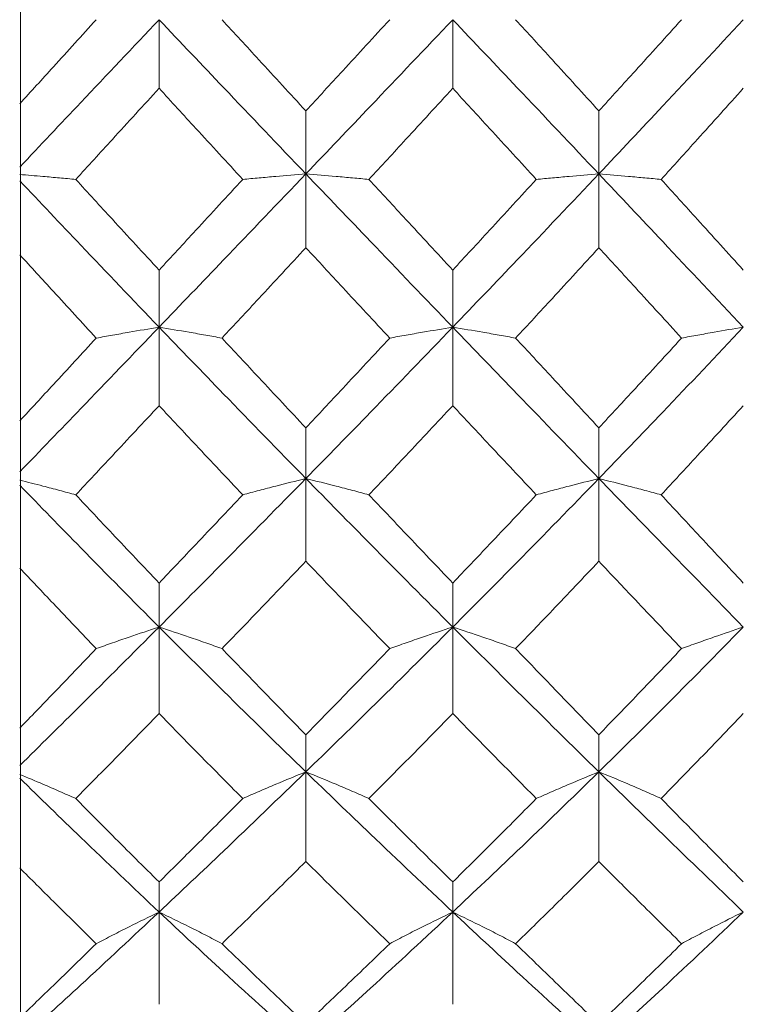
# Model space of a CAD drawing. Header units: inches. Extents: x 0.8 to 21, y 1.2 to 16.5.
# Tile 23 of 88: x 3.569 to 3.725, y 8.418 to 8.63. Entities that reach past the tile are written whole.
import ezdxf

# ---------------------------------------------------------------- set-up
doc = ezdxf.new("R2010")
doc.units = ezdxf.units.IN
doc.header["$MEASUREMENT"] = 0

msp = doc.modelspace()

# ---------------------------------------------------------------- linework, layer by layer
at = {"color": 7, "linetype": 'Continuous', "lineweight": 15}
for p, q in [((3.56938, 8.61201), (3.56938, 8.64811)), ((3.5992, 8.63005), (3.5992, 8.6153)), ((3.6623, 8.63005), (3.6623, 8.6153)), ((3.56938, 8.60889), (3.56938, 8.61201)), ((3.63074, 8.5969), (3.63074, 8.61045)), ((3.6937, 8.5969), (3.6937, 8.61045)), ((3.56938, 8.60899), (3.56938, 8.5795)), ((3.63074, 8.5969), (3.63074, 8.58104)), ((3.6937, 8.5969), (3.6937, 8.58104)), ((3.56938, 8.54385), (3.56938, 8.5795)), ((3.5992, 8.56396), (3.5992, 8.57622)), ((3.6623, 8.56396), (3.6623, 8.57622)), ((3.5992, 8.56396), (3.5992, 8.54708)), ((3.6623, 8.56396), (3.6623, 8.54708)), ((3.56938, 8.54079), (3.56938, 8.54385)), ((3.63074, 8.53142), (3.63074, 8.54232)), ((3.6937, 8.53142), (3.6937, 8.54232)), ((3.56938, 8.54089), (3.56938, 8.51214)), ((3.63074, 8.53142), (3.63074, 8.51363)), ((3.6937, 8.53142), (3.6937, 8.51363)), ((3.56938, 8.47781), (3.56938, 8.51214)), ((3.5992, 8.49949), (3.5992, 8.50896)), ((3.6623, 8.49949), (3.6623, 8.50896)), ((3.5992, 8.49949), (3.5992, 8.4809)), ((3.6623, 8.49949), (3.6623, 8.4809)), ((3.56938, 8.47489), (3.56938, 8.47781)), ((3.56938, 8.47499), (3.56938, 8.44769)), ((3.63074, 8.46837), (3.63074, 8.47635)), ((3.6937, 8.46837), (3.6937, 8.47635)), ((3.63074, 8.46837), (3.63074, 8.44909)), ((3.6937, 8.46837), (3.6937, 8.44909)), ((3.56938, 8.41553), (3.56938, 8.44769)), ((3.5992, 8.43824), (3.5992, 8.44469)), ((3.6623, 8.43824), (3.6623, 8.44469)), ((3.5992, 8.43824), (3.5992, 8.4184)), ((3.6623, 8.43824), (3.6623, 8.4184))]:
    msp.add_line(p, q, dxfattribs=at)
for points, knots in [([(3.58571, 8.63005), (3.58263, 8.62667), (3.57714, 8.62065), (3.57167, 8.61462), (3.56926, 8.61197)], [0, 0, 0, 0, 0.560705, 1, 1, 1, 1]), ([(3.5992, 8.63005), (3.59359, 8.62413), (3.58359, 8.61357), (3.57363, 8.603), (3.56926, 8.59836)], [0, 0, 0, 0, 0.561157, 1, 1, 1, 1]), ([(3.63074, 8.5969), (3.62484, 8.60308), (3.61432, 8.61411), (3.60381, 8.62518), (3.5992, 8.63005)], [0, 0, 0, 0, 0.560487, 1, 1, 1, 1]), ([(3.63074, 8.61045), (3.62737, 8.61411), (3.62137, 8.62064), (3.61536, 8.62717), (3.61272, 8.63005)], [0, 0, 0, 0, 0.560181, 1, 1, 1, 1]), ([(3.64876, 8.63005), (3.64539, 8.62639), (3.63939, 8.61985), (3.63338, 8.61332), (3.63074, 8.61045)], [0, 0, 0, 0, 0.5599442, 1, 1, 1, 1]), ([(3.6623, 8.63005), (3.65642, 8.62386), (3.6459, 8.61279), (3.63537, 8.60176), (3.63074, 8.5969)], [0, 0, 0, 0, 0.559746, 1, 1, 1, 1]), ([(3.6937, 8.5969), (3.68786, 8.60308), (3.67741, 8.61413), (3.66693, 8.62518), (3.6623, 8.63005)], [0, 0, 0, 0, 0.559005, 1, 1, 1, 1]), ([(3.6937, 8.61045), (3.69037, 8.61411), (3.68442, 8.62064), (3.67845, 8.62717), (3.67582, 8.63005)], [0, 0, 0, 0, 0.559351, 1, 1, 1, 1]), ([(3.71147, 8.63005), (3.70817, 8.62639), (3.70225, 8.61985), (3.69632, 8.61332), (3.6937, 8.61045)], [0, 0, 0, 0, 0.559115, 1, 1, 1, 1]), ([(3.72474, 8.63005), (3.71898, 8.62386), (3.70867, 8.61277), (3.69829, 8.60176), (3.6937, 8.5969)], [0, 0, 0, 0, 0.558266, 1, 1, 1, 1]), ([(3.5992, 8.6153), (3.59585, 8.61164), (3.58987, 8.60512), (3.58391, 8.59859), (3.58129, 8.59572)], [0, 0, 0, 0, 0.560596, 1, 1, 1, 1]), ([(3.61718, 8.59572), (3.61382, 8.59938), (3.60782, 8.60589), (3.60183, 8.61243), (3.5992, 8.6153)], [0, 0, 0, 0, 0.56036, 1, 1, 1, 1]), ([(3.6623, 8.6153), (3.65895, 8.61164), (3.65295, 8.60511), (3.64694, 8.59859), (3.6443, 8.59572)], [0, 0, 0, 0, 0.559766, 1, 1, 1, 1]), ([(3.68025, 8.59572), (3.67691, 8.59937), (3.67093, 8.6059), (3.66494, 8.61242), (3.6623, 8.6153)], [0, 0, 0, 0, 0.5595289, 1, 1, 1, 1]), ([(3.72474, 8.6153), (3.72146, 8.61164), (3.71558, 8.6051), (3.70969, 8.59859), (3.70709, 8.59572)], [0, 0, 0, 0, 0.558937, 1, 1, 1, 1]), ([(3.58129, 8.59572), (3.58013, 8.59583), (3.5778, 8.59604), (3.5738, 8.5964), (3.57092, 8.59664), (3.56924, 8.59679)], [0, 0, 0, 0, 0.295125, 0.59025, 1, 1, 1, 1]), ([(3.5992, 8.56396), (3.59359, 8.56982), (3.58359, 8.58026), (3.57363, 8.59081), (3.56926, 8.59544)], [0, 0, 0, 0, 0.561157, 1, 1, 1, 1]), ([(3.5992, 8.57622), (3.59585, 8.57985), (3.58987, 8.58634), (3.58391, 8.59286), (3.58129, 8.59572)], [0, 0, 0, 0, 0.560596, 1, 1, 1, 1]), ([(3.63074, 8.5969), (3.62484, 8.59073), (3.61432, 8.57972), (3.60381, 8.56877), (3.5992, 8.56396)], [0, 0, 0, 0, 0.560487, 1, 1, 1, 1]), ([(3.61718, 8.59572), (3.61382, 8.59208), (3.60782, 8.58557), (3.60183, 8.57907), (3.5992, 8.57622)], [0, 0, 0, 0, 0.56036, 1, 1, 1, 1]), ([(3.61718, 8.59572), (3.61835, 8.59583), (3.62068, 8.59604), (3.62517, 8.59644), (3.62856, 8.59672), (3.63074, 8.5969)], [0, 0, 0, 0, 0.264562, 0.529124, 1, 1, 1, 1]), ([(3.6443, 8.59572), (3.64313, 8.59583), (3.6408, 8.59604), (3.6363, 8.59644), (3.63291, 8.59672), (3.63074, 8.5969)], [0, 0, 0, 0, 0.264517, 0.529035, 1, 1, 1, 1]), ([(3.6623, 8.56396), (3.65642, 8.57009), (3.6459, 8.58103), (3.63537, 8.59205), (3.63074, 8.5969)], [0, 0, 0, 0, 0.559746, 1, 1, 1, 1]), ([(3.6623, 8.57622), (3.65895, 8.57985), (3.65295, 8.58635), (3.64694, 8.59286), (3.6443, 8.59572)], [0, 0, 0, 0, 0.5597658, 1, 1, 1, 1]), ([(3.6937, 8.5969), (3.68786, 8.59073), (3.67741, 8.5797), (3.66693, 8.56877), (3.6623, 8.56396)], [0, 0, 0, 0, 0.559005, 1, 1, 1, 1]), ([(3.68025, 8.59572), (3.67691, 8.59208), (3.67093, 8.58556), (3.66494, 8.57908), (3.6623, 8.57622)], [0, 0, 0, 0, 0.559529, 1, 1, 1, 1]), ([(3.68025, 8.59572), (3.68142, 8.59583), (3.68374, 8.59604), (3.6882, 8.59644), (3.69156, 8.59672), (3.6937, 8.5969)], [0, 0, 0, 0, 0.265507, 0.531014, 1, 1, 1, 1]), ([(3.70709, 8.59572), (3.70593, 8.59583), (3.70362, 8.59604), (3.69918, 8.59644), (3.69584, 8.59672), (3.6937, 8.5969)], [0, 0, 0, 0, 0.266089, 0.532178, 1, 1, 1, 1]), ([(3.72474, 8.56396), (3.71898, 8.57008), (3.70867, 8.58105), (3.69829, 8.59205), (3.6937, 8.5969)], [0, 0, 0, 0, 0.558266, 1, 1, 1, 1]), ([(3.72474, 8.57622), (3.72146, 8.57985), (3.71558, 8.58635), (3.70969, 8.59286), (3.70709, 8.59572)], [0, 0, 0, 0, 0.558937, 1, 1, 1, 1]), ([(3.63074, 8.58104), (3.62737, 8.5774), (3.62137, 8.57091), (3.61536, 8.56445), (3.61272, 8.56161)], [0, 0, 0, 0, 0.560181, 1, 1, 1, 1]), ([(3.64876, 8.56161), (3.64539, 8.56523), (3.63939, 8.57169), (3.63338, 8.57818), (3.63074, 8.58104)], [0, 0, 0, 0, 0.559944, 1, 1, 1, 1]), ([(3.6937, 8.58104), (3.69037, 8.5774), (3.68442, 8.57091), (3.67845, 8.56445), (3.67582, 8.56161)], [0, 0, 0, 0, 0.559351, 1, 1, 1, 1]), ([(3.71147, 8.56161), (3.70817, 8.56523), (3.70225, 8.5717), (3.69632, 8.57818), (3.6937, 8.58104)], [0, 0, 0, 0, 0.559115, 1, 1, 1, 1]), ([(3.58571, 8.56161), (3.58263, 8.56495), (3.57714, 8.5709), (3.57167, 8.57689), (3.56926, 8.57953)], [0, 0, 0, 0, 0.560705, 1, 1, 1, 1]), ([(3.5992, 8.56396), (3.59359, 8.55812), (3.58359, 8.54771), (3.57363, 8.53738), (3.56926, 8.53285)], [0, 0, 0, 0, 0.561157, 1, 1, 1, 1]), ([(3.58571, 8.56161), (3.58687, 8.56182), (3.5892, 8.56224), (3.59367, 8.56303), (3.59704, 8.5636), (3.5992, 8.56396)], [0, 0, 0, 0, 0.265191, 0.530381, 1, 1, 1, 1]), ([(3.61272, 8.56161), (3.61156, 8.56182), (3.60922, 8.56224), (3.60474, 8.56303), (3.60136, 8.56359), (3.5992, 8.56396)], [0, 0, 0, 0, 0.264833, 0.529665, 1, 1, 1, 1]), ([(3.63074, 8.53142), (3.62484, 8.53746), (3.61432, 8.54824), (3.60381, 8.55916), (3.5992, 8.56396)], [0, 0, 0, 0, 0.560487, 1, 1, 1, 1]), ([(3.6623, 8.56396), (3.65642, 8.55785), (3.6459, 8.54694), (3.63537, 8.53616), (3.63074, 8.53142)], [0, 0, 0, 0, 0.559746, 1, 1, 1, 1]), ([(3.64876, 8.56161), (3.64993, 8.56182), (3.65226, 8.56224), (3.65675, 8.56303), (3.66014, 8.56359), (3.6623, 8.56396)], [0, 0, 0, 0, 0.264668, 0.529335, 1, 1, 1, 1]), ([(3.67582, 8.56161), (3.67465, 8.56182), (3.67232, 8.56224), (3.66785, 8.56303), (3.66447, 8.5636), (3.6623, 8.56396)], [0, 0, 0, 0, 0.264936, 0.529872, 1, 1, 1, 1]), ([(3.6937, 8.53142), (3.68786, 8.53746), (3.67741, 8.54826), (3.66693, 8.55915), (3.6623, 8.56396)], [0, 0, 0, 0, 0.559005, 1, 1, 1, 1]), ([(3.72474, 8.56396), (3.71898, 8.55785), (3.70867, 8.54692), (3.69829, 8.53617), (3.6937, 8.53142)], [0, 0, 0, 0, 0.558266, 1, 1, 1, 1]), ([(3.71147, 8.56161), (3.71263, 8.56182), (3.71494, 8.56225), (3.71934, 8.56303), (3.72264, 8.5636), (3.72474, 8.56396)], [0, 0, 0, 0, 0.267081, 0.534161, 1, 1, 1, 1]), ([(3.58571, 8.56161), (3.58263, 8.55828), (3.57714, 8.55233), (3.57167, 8.54641), (3.56926, 8.54381)], [0, 0, 0, 0, 0.560705, 1, 1, 1, 1]), ([(3.63074, 8.54232), (3.62737, 8.54591), (3.62137, 8.55232), (3.61536, 8.55877), (3.61272, 8.56161)], [0, 0, 0, 0, 0.5601813, 1, 1, 1, 1]), ([(3.64876, 8.56161), (3.64539, 8.558), (3.63939, 8.55155), (3.63338, 8.54514), (3.63074, 8.54232)], [0, 0, 0, 0, 0.559944, 1, 1, 1, 1]), ([(3.6937, 8.54232), (3.69037, 8.54591), (3.68442, 8.55233), (3.67845, 8.55877), (3.67582, 8.56161)], [0, 0, 0, 0, 0.559351, 1, 1, 1, 1]), ([(3.71147, 8.56161), (3.70817, 8.558), (3.70225, 8.55154), (3.69632, 8.54514), (3.6937, 8.54232)], [0, 0, 0, 0, 0.559115, 1, 1, 1, 1]), ([(3.5992, 8.54708), (3.59585, 8.54349), (3.58987, 8.53708), (3.58391, 8.53072), (3.58129, 8.52792)], [0, 0, 0, 0, 0.560596, 1, 1, 1, 1]), ([(3.61718, 8.52792), (3.61382, 8.53148), (3.60782, 8.53784), (3.60183, 8.54426), (3.5992, 8.54708)], [0, 0, 0, 0, 0.56036, 1, 1, 1, 1]), ([(3.6623, 8.54708), (3.65895, 8.54349), (3.65295, 8.53708), (3.64694, 8.53072), (3.6443, 8.52792)], [0, 0, 0, 0, 0.559766, 1, 1, 1, 1]), ([(3.68025, 8.52792), (3.67691, 8.53148), (3.67093, 8.53785), (3.66494, 8.54426), (3.6623, 8.54708)], [0, 0, 0, 0, 0.559529, 1, 1, 1, 1]), ([(3.72474, 8.54708), (3.72146, 8.54349), (3.71558, 8.53707), (3.70969, 8.53072), (3.70709, 8.52792)], [0, 0, 0, 0, 0.558937, 1, 1, 1, 1]), ([(3.58129, 8.52792), (3.58013, 8.52823), (3.5778, 8.52887), (3.5738, 8.52992), (3.57092, 8.53065), (3.56924, 8.53108)], [0, 0, 0, 0, 0.295125, 0.59025, 1, 1, 1, 1]), ([(3.5992, 8.49949), (3.59359, 8.50514), (3.58359, 8.51522), (3.57363, 8.52549), (3.56926, 8.52999)], [0, 0, 0, 0, 0.561157, 1, 1, 1, 1]), ([(3.63074, 8.53142), (3.62484, 8.52541), (3.61432, 8.51469), (3.60381, 8.50413), (3.5992, 8.49949)], [0, 0, 0, 0, 0.560487, 1, 1, 1, 1]), ([(3.61718, 8.52792), (3.61835, 8.52823), (3.62068, 8.52886), (3.62517, 8.53004), (3.62856, 8.53088), (3.63074, 8.53142)], [0, 0, 0, 0, 0.264562, 0.529124, 1, 1, 1, 1]), ([(3.6443, 8.52792), (3.64313, 8.52823), (3.6408, 8.52886), (3.6363, 8.53003), (3.63291, 8.53088), (3.63074, 8.53142)], [0, 0, 0, 0, 0.264517, 0.529035, 1, 1, 1, 1]), ([(3.6623, 8.49949), (3.65642, 8.5054), (3.6459, 8.51597), (3.63537, 8.5267), (3.63074, 8.53142)], [0, 0, 0, 0, 0.5597461, 1, 1, 1, 1]), ([(3.6937, 8.53142), (3.68786, 8.52541), (3.67741, 8.51467), (3.66693, 8.50414), (3.6623, 8.49949)], [0, 0, 0, 0, 0.559005, 1, 1, 1, 1]), ([(3.68025, 8.52792), (3.68142, 8.52823), (3.68374, 8.52886), (3.6882, 8.53004), (3.69156, 8.53088), (3.6937, 8.53142)], [0, 0, 0, 0, 0.265507, 0.531014, 1, 1, 1, 1]), ([(3.70709, 8.52792), (3.70593, 8.52823), (3.70362, 8.52887), (3.69918, 8.53004), (3.69584, 8.53088), (3.6937, 8.53142)], [0, 0, 0, 0, 0.266089, 0.532178, 1, 1, 1, 1]), ([(3.72474, 8.49949), (3.71898, 8.5054), (3.70867, 8.51598), (3.69829, 8.52669), (3.6937, 8.53142)], [0, 0, 0, 0, 0.558266, 1, 1, 1, 1]), ([(3.5992, 8.50896), (3.59585, 8.51249), (3.58987, 8.51877), (3.58391, 8.52513), (3.58129, 8.52792)], [0, 0, 0, 0, 0.560596, 1, 1, 1, 1]), ([(3.61718, 8.52792), (3.61382, 8.52436), (3.60782, 8.51802), (3.60183, 8.51173), (3.5992, 8.50896)], [0, 0, 0, 0, 0.56036, 1, 1, 1, 1]), ([(3.6623, 8.50896), (3.65895, 8.51248), (3.65295, 8.51878), (3.64694, 8.52512), (3.6443, 8.52792)], [0, 0, 0, 0, 0.559766, 1, 1, 1, 1]), ([(3.68025, 8.52792), (3.67691, 8.52436), (3.67093, 8.51801), (3.66494, 8.51173), (3.6623, 8.50896)], [0, 0, 0, 0, 0.559529, 1, 1, 1, 1]), ([(3.72474, 8.50896), (3.72146, 8.51248), (3.71558, 8.51878), (3.70969, 8.52512), (3.70709, 8.52792)], [0, 0, 0, 0, 0.558937, 1, 1, 1, 1]), ([(3.63074, 8.51363), (3.62737, 8.51011), (3.62137, 8.50382), (3.61536, 8.49759), (3.61272, 8.49486)], [0, 0, 0, 0, 0.560181, 1, 1, 1, 1]), ([(3.64876, 8.49486), (3.64539, 8.49834), (3.63939, 8.50457), (3.63338, 8.51086), (3.63074, 8.51363)], [0, 0, 0, 0, 0.559944, 1, 1, 1, 1]), ([(3.6937, 8.51363), (3.69037, 8.51011), (3.68442, 8.50382), (3.67845, 8.4976), (3.67582, 8.49486)], [0, 0, 0, 0, 0.559351, 1, 1, 1, 1]), ([(3.71147, 8.49486), (3.70817, 8.49834), (3.70225, 8.50458), (3.69632, 8.51086), (3.6937, 8.51363)], [0, 0, 0, 0, 0.5591145, 1, 1, 1, 1]), ([(3.58571, 8.49486), (3.58263, 8.49807), (3.57714, 8.50381), (3.57167, 8.50962), (3.56926, 8.51217)], [0, 0, 0, 0, 0.560705, 1, 1, 1, 1]), ([(3.5992, 8.49949), (3.59359, 8.49388), (3.58359, 8.48387), (3.57363, 8.47404), (3.56926, 8.46972)], [0, 0, 0, 0, 0.561157, 1, 1, 1, 1]), ([(3.58571, 8.49486), (3.58687, 8.49527), (3.5892, 8.49611), (3.59367, 8.49766), (3.59704, 8.49878), (3.5992, 8.49949)], [0, 0, 0, 0, 0.265191, 0.530381, 1, 1, 1, 1]), ([(3.61272, 8.49486), (3.61156, 8.49527), (3.60922, 8.49611), (3.60474, 8.49766), (3.60136, 8.49878), (3.5992, 8.49949)], [0, 0, 0, 0, 0.264833, 0.529665, 1, 1, 1, 1]), ([(3.63074, 8.46837), (3.62484, 8.47412), (3.61432, 8.48438), (3.60381, 8.49488), (3.5992, 8.49949)], [0, 0, 0, 0, 0.560487, 1, 1, 1, 1]), ([(3.6623, 8.49949), (3.65642, 8.49362), (3.6459, 8.48313), (3.63537, 8.47288), (3.63074, 8.46837)], [0, 0, 0, 0, 0.559746, 1, 1, 1, 1]), ([(3.64876, 8.49486), (3.64993, 8.49527), (3.65226, 8.4961), (3.65675, 8.49766), (3.66014, 8.49878), (3.6623, 8.49949)], [0, 0, 0, 0, 0.264668, 0.529335, 1, 1, 1, 1]), ([(3.67582, 8.49486), (3.67465, 8.49527), (3.67232, 8.49611), (3.66785, 8.49766), (3.66447, 8.49878), (3.6623, 8.49949)], [0, 0, 0, 0, 0.264936, 0.529872, 1, 1, 1, 1]), ([(3.6937, 8.46837), (3.68786, 8.47411), (3.67741, 8.4844), (3.66693, 8.49487), (3.6623, 8.49949)], [0, 0, 0, 0, 0.559005, 1, 1, 1, 1]), ([(3.72474, 8.49949), (3.71898, 8.49362), (3.70867, 8.48311), (3.69829, 8.47288), (3.6937, 8.46837)], [0, 0, 0, 0, 0.558266, 1, 1, 1, 1]), ([(3.71147, 8.49486), (3.71263, 8.49527), (3.71494, 8.49611), (3.71934, 8.49767), (3.72264, 8.49878), (3.72474, 8.49949)], [0, 0, 0, 0, 0.267081, 0.534161, 1, 1, 1, 1]), ([(3.58571, 8.49486), (3.58263, 8.49165), (3.57714, 8.48593), (3.57167, 8.48026), (3.56926, 8.47777)], [0, 0, 0, 0, 0.560705, 1, 1, 1, 1]), ([(3.63074, 8.47635), (3.62737, 8.47978), (3.62137, 8.48592), (3.61536, 8.49212), (3.61272, 8.49486)], [0, 0, 0, 0, 0.5601813, 1, 1, 1, 1]), ([(3.64876, 8.49486), (3.64539, 8.49138), (3.63939, 8.48518), (3.63338, 8.47905), (3.63074, 8.47635)], [0, 0, 0, 0, 0.559944, 1, 1, 1, 1]), ([(3.6937, 8.47635), (3.69037, 8.47978), (3.68442, 8.48592), (3.67845, 8.49212), (3.67582, 8.49486)], [0, 0, 0, 0, 0.5593508, 1, 1, 1, 1]), ([(3.71147, 8.49486), (3.70817, 8.49138), (3.70225, 8.48517), (3.69632, 8.47905), (3.6937, 8.47635)], [0, 0, 0, 0, 0.559115, 1, 1, 1, 1]), ([(3.5992, 8.4809), (3.59585, 8.47747), (3.58987, 8.47134), (3.58391, 8.46529), (3.58129, 8.46263)], [0, 0, 0, 0, 0.560596, 1, 1, 1, 1]), ([(3.61718, 8.46263), (3.61382, 8.46602), (3.60782, 8.47207), (3.60183, 8.4782), (3.5992, 8.4809)], [0, 0, 0, 0, 0.56036, 1, 1, 1, 1]), ([(3.6623, 8.4809), (3.65895, 8.47747), (3.65295, 8.47134), (3.64694, 8.46529), (3.6443, 8.46263)], [0, 0, 0, 0, 0.559766, 1, 1, 1, 1]), ([(3.68025, 8.46263), (3.67691, 8.46602), (3.67093, 8.47207), (3.66494, 8.4782), (3.6623, 8.4809)], [0, 0, 0, 0, 0.559529, 1, 1, 1, 1]), ([(3.72474, 8.4809), (3.72146, 8.47747), (3.71558, 8.47133), (3.70969, 8.46529), (3.70709, 8.46263)], [0, 0, 0, 0, 0.5589371, 1, 1, 1, 1]), ([(3.63074, 8.46837), (3.62484, 8.46267), (3.61432, 8.4525), (3.60381, 8.44259), (3.5992, 8.43824)], [0, 0, 0, 0, 0.560487, 1, 1, 1, 1]), ([(3.61718, 8.46263), (3.61835, 8.46314), (3.62068, 8.46417), (3.62517, 8.4661), (3.62856, 8.46748), (3.63074, 8.46837)], [0, 0, 0, 0, 0.264562, 0.529124, 1, 1, 1, 1]), ([(3.6443, 8.46263), (3.64313, 8.46314), (3.6408, 8.46417), (3.6363, 8.4661), (3.63291, 8.46748), (3.63074, 8.46837)], [0, 0, 0, 0, 0.264517, 0.529035, 1, 1, 1, 1]), ([(3.6623, 8.43824), (3.65642, 8.44379), (3.6459, 8.4537), (3.63537, 8.46388), (3.63074, 8.46837)], [0, 0, 0, 0, 0.559746, 1, 1, 1, 1]), ([(3.6937, 8.46837), (3.68786, 8.46267), (3.67741, 8.45248), (3.66693, 8.4426), (3.6623, 8.43824)], [0, 0, 0, 0, 0.559005, 1, 1, 1, 1]), ([(3.68025, 8.46263), (3.68142, 8.46314), (3.68374, 8.46418), (3.6882, 8.4661), (3.69156, 8.46748), (3.6937, 8.46837)], [0, 0, 0, 0, 0.265507, 0.531014, 1, 1, 1, 1]), ([(3.70709, 8.46263), (3.70593, 8.46315), (3.70362, 8.46418), (3.69918, 8.46611), (3.69584, 8.46749), (3.6937, 8.46837)], [0, 0, 0, 0, 0.266089, 0.532178, 1, 1, 1, 1]), ([(3.72474, 8.43824), (3.71898, 8.44379), (3.70867, 8.45372), (3.69829, 8.46388), (3.6937, 8.46837)], [0, 0, 0, 0, 0.558266, 1, 1, 1, 1]), ([(3.58129, 8.46263), (3.58013, 8.46314), (3.5778, 8.46418), (3.5738, 8.46591), (3.57092, 8.46711), (3.56924, 8.46781)], [0, 0, 0, 0, 0.295125, 0.59025, 1, 1, 1, 1]), ([(3.5992, 8.43824), (3.59359, 8.44355), (3.58359, 8.453), (3.57363, 8.46274), (3.56926, 8.46701)], [0, 0, 0, 0, 0.561157, 1, 1, 1, 1]), ([(3.5992, 8.44469), (3.59585, 8.44801), (3.58987, 8.45394), (3.58391, 8.45998), (3.58129, 8.46263)], [0, 0, 0, 0, 0.560596, 1, 1, 1, 1]), ([(3.61718, 8.46263), (3.61382, 8.45925), (3.60782, 8.45323), (3.60183, 8.4473), (3.5992, 8.44469)], [0, 0, 0, 0, 0.56036, 1, 1, 1, 1]), ([(3.6623, 8.44469), (3.65895, 8.44801), (3.65295, 8.45395), (3.64694, 8.45997), (3.6443, 8.46263)], [0, 0, 0, 0, 0.559766, 1, 1, 1, 1]), ([(3.68025, 8.46263), (3.67691, 8.45925), (3.67093, 8.45323), (3.66494, 8.4473), (3.6623, 8.44469)], [0, 0, 0, 0, 0.559529, 1, 1, 1, 1]), ([(3.72474, 8.44469), (3.72146, 8.44801), (3.71558, 8.45396), (3.70969, 8.45997), (3.70709, 8.46263)], [0, 0, 0, 0, 0.5589371, 1, 1, 1, 1]), ([(3.58571, 8.43143), (3.58263, 8.43445), (3.57714, 8.43983), (3.57167, 8.4453), (3.56926, 8.44771)], [0, 0, 0, 0, 0.560705, 1, 1, 1, 1]), ([(3.63074, 8.44909), (3.62737, 8.44577), (3.62137, 8.43984), (3.61536, 8.434), (3.61272, 8.43143)], [0, 0, 0, 0, 0.5601813, 1, 1, 1, 1]), ([(3.64876, 8.43143), (3.64539, 8.4347), (3.63939, 8.44054), (3.63338, 8.44648), (3.63074, 8.44909)], [0, 0, 0, 0, 0.559944, 1, 1, 1, 1]), ([(3.6937, 8.44909), (3.69037, 8.44577), (3.68442, 8.43983), (3.67845, 8.434), (3.67582, 8.43143)], [0, 0, 0, 0, 0.559351, 1, 1, 1, 1]), ([(3.71147, 8.43143), (3.70817, 8.4347), (3.70225, 8.44055), (3.69632, 8.44648), (3.6937, 8.44909)], [0, 0, 0, 0, 0.559115, 1, 1, 1, 1]), ([(3.5992, 8.43824), (3.59359, 8.43299), (3.58359, 8.42363), (3.57363, 8.41454), (3.56926, 8.41055)], [0, 0, 0, 0, 0.561157, 1, 1, 1, 1]), ([(3.58571, 8.43143), (3.58687, 8.43204), (3.5892, 8.43327), (3.59367, 8.43555), (3.59704, 8.43719), (3.5992, 8.43824)], [0, 0, 0, 0, 0.265191, 0.530381, 1, 1, 1, 1]), ([(3.61272, 8.43143), (3.61156, 8.43204), (3.60922, 8.43327), (3.60474, 8.43555), (3.60136, 8.43719), (3.5992, 8.43824)], [0, 0, 0, 0, 0.264833, 0.529665, 1, 1, 1, 1]), ([(3.63074, 8.40929), (3.62484, 8.41461), (3.61432, 8.4241), (3.60381, 8.43392), (3.5992, 8.43824)], [0, 0, 0, 0, 0.560487, 1, 1, 1, 1]), ([(3.6623, 8.43824), (3.65642, 8.43275), (3.6459, 8.42295), (3.63537, 8.41347), (3.63074, 8.40929)], [0, 0, 0, 0, 0.559746, 1, 1, 1, 1]), ([(3.64876, 8.43143), (3.64993, 8.43204), (3.65226, 8.43327), (3.65675, 8.43555), (3.66014, 8.43719), (3.6623, 8.43824)], [0, 0, 0, 0, 0.264668, 0.529335, 1, 1, 1, 1]), ([(3.67582, 8.43143), (3.67465, 8.43204), (3.67232, 8.43327), (3.66785, 8.43555), (3.66447, 8.43719), (3.6623, 8.43824)], [0, 0, 0, 0, 0.264936, 0.529872, 1, 1, 1, 1]), ([(3.6937, 8.40929), (3.68786, 8.41461), (3.67741, 8.42412), (3.66693, 8.43392), (3.6623, 8.43824)], [0, 0, 0, 0, 0.559005, 1, 1, 1, 1]), ([(3.72474, 8.43824), (3.71898, 8.43275), (3.70867, 8.42293), (3.69829, 8.41347), (3.6937, 8.40929)], [0, 0, 0, 0, 0.558266, 1, 1, 1, 1]), ([(3.71147, 8.43143), (3.71263, 8.43205), (3.71494, 8.43328), (3.71934, 8.43556), (3.72264, 8.4372), (3.72474, 8.43824)], [0, 0, 0, 0, 0.267081, 0.534161, 1, 1, 1, 1]), ([(3.58571, 8.43143), (3.58263, 8.42843), (3.57714, 8.42308), (3.57167, 8.41781), (3.56926, 8.41549)], [0, 0, 0, 0, 0.560705, 1, 1, 1, 1]), ([(3.63074, 8.41416), (3.62737, 8.41736), (3.62137, 8.42306), (3.61536, 8.42887), (3.61272, 8.43143)], [0, 0, 0, 0, 0.5601813, 1, 1, 1, 1]), ([(3.64876, 8.43143), (3.64539, 8.42818), (3.63939, 8.42237), (3.63338, 8.41667), (3.63074, 8.41416)], [0, 0, 0, 0, 0.559944, 1, 1, 1, 1]), ([(3.6937, 8.41416), (3.69037, 8.41736), (3.68442, 8.42307), (3.67845, 8.42887), (3.67582, 8.43143)], [0, 0, 0, 0, 0.559351, 1, 1, 1, 1]), ([(3.71147, 8.43143), (3.70817, 8.42818), (3.70225, 8.42237), (3.69632, 8.41667), (3.6937, 8.41416)], [0, 0, 0, 0, 0.559115, 1, 1, 1, 1])]:
    msp.add_open_spline(points, degree=3, knots=knots, dxfattribs=at)

doc.saveas('drawing.dxf')
